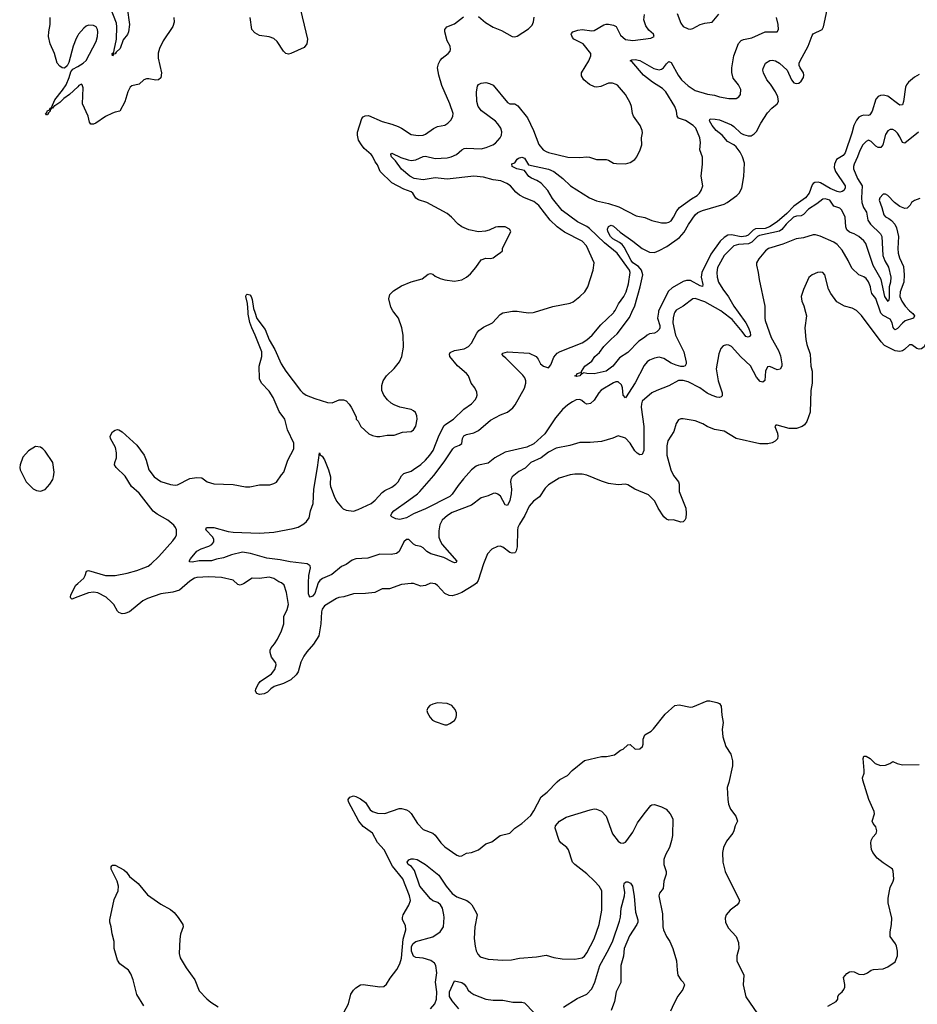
# Model space of a CAD drawing. Header units: inches. Extents: x 1473912 to 1647258, y 640388 to 773423.
# Tile 133 of 256: x 1529518 to 1536974, y 694247 to 702431. Entities that reach past the tile are written whole.
import ezdxf

# ---------------------------------------------------------------- set-up
doc = ezdxf.new("R2010")
doc.units = ezdxf.units.IN
doc.header["$MEASUREMENT"] = 0
for name, color, linetype in [('B5629', 7, 'Continuous'), ('B5639', 7, 'Continuous'), ('B5720', 7, 'Continuous'), ('B5730', 7, 'Continuous')]:
    doc.layers.add(name, color=color, linetype=linetype)

msp = doc.modelspace()

# ---------------------------------------------------------------- linework, layer by layer
at = {"layer": 'B5629', "color": 5, "elevation": 820}
msp.add_lwpolyline([(1529650, 698884), (1529590, 698848.7), (1529545.2, 698794.8), (1529521, 698730), (1529518, 698710), (1529521, 698690), (1529571.3, 698590), (1529630.7, 698530.7), (1529658, 698518), (1529690, 698510.8), (1529730, 698527.3), (1529769.3, 698570), (1529792.3, 698610), (1529798, 698630), (1529803.7, 698670), (1529792.7, 698750), (1529730, 698845.2), (1529710, 698865.2), (1529690, 698879)], close=True, dxfattribs=at)
at = {"layer": 'B5629', "color": 5, "elevation": 780}
msp.add_lwpolyline([(1530000, 697633.3), (1529950, 697615.1), (1529942.4, 697622.4), (1529939.1, 697630), (1529943.7, 697650), (1529985.1, 697730), (1530000, 697743.9)], dxfattribs=at)
at = {"layer": 'B5639', "color": 5}
for points, elevation in [([(1536045.8, 700000), (1536053.7, 699970), (1536039.5, 699870), (1536048.6, 699771.4), (1536057.4, 699730), (1536084.6, 699650), (1536090.4, 699550), (1536100.3, 699510), (1536102, 699410), (1536089.1, 699350), (1536083.1, 699170), (1536056.9, 699090), (1536036.5, 699063.5), (1536018, 699050), (1535970, 699032.2), (1535910, 699032.9), (1535810, 699060.9), (1535800.5, 699059.5), (1535791, 699050), (1535814.2, 698994.2), (1535816.4, 698970), (1535811.8, 698948.2), (1535793.3, 698926.7), (1535770, 698914.5), (1535733.8, 698906.2), (1535694.7, 698905.3), (1535666.3, 698906.3), (1535470.7, 698950.7), (1535370, 699009.6), (1535290, 699023.7), (1535230, 699049.5), (1535192.4, 699072.4), (1535130, 699097.7), (1535030, 699113.6), (1535010, 699114), (1534990, 699106), (1534970, 699075.3), (1534951.7, 699008.3), (1534903, 698930), (1534892.7, 698890), (1534893.3, 698826.7), (1534894.3, 698810), (1534927.1, 698690), (1534950, 698643.6), (1534991.4, 698590), (1534996.8, 698570), (1534996.8, 698510), (1535050.2, 698370), (1535055.6, 698330), (1535051.4, 698288.6), (1535043, 698270), (1535030, 698257), (1535010, 698255.1), (1534950, 698273.5), (1534910, 698272.4), (1534890, 698279.1), (1534870, 698298.3), (1534821.8, 698370), (1534793.5, 698430), (1534741, 698481), (1534628.2, 698528.2), (1534570, 698565.2), (1534549.2, 698569.2), (1534490, 698564.7), (1534410, 698575.8), (1534350, 698594.8), (1534230, 698643.9), (1534190, 698652.3), (1534130, 698654), (1534090, 698648.2), (1533998.9, 698621.1), (1533910, 698566), (1533883.4, 698536.6), (1533836.3, 698463.7), (1533785.5, 698430), (1533751.4, 698388.6), (1533714.6, 698310), (1533670, 698238.4), (1533657.3, 698210), (1533652.3, 698187.7), (1533651.1, 698048.9), (1533643.4, 698016.6), (1533635.4, 698004.6), (1533630, 697999.5), (1533610, 697997.4), (1533590, 698003.5), (1533530, 698046.9), (1533510, 698054), (1533487.6, 698052.4), (1533440.7, 698030), (1533403.8, 697990), (1533370, 697909.4), (1533325.2, 697770), (1533312, 697748), (1533290.1, 697729.9), (1533190, 697671.3), (1533150, 697653), (1533110, 697642.5), (1533085.3, 697645.3), (1533050, 697662.7), (1532990, 697727.3), (1532970, 697742), (1532930, 697746.6), (1532890, 697727.6), (1532850, 697723.6), (1532790, 697743.6), (1532770, 697745.6), (1532690, 697735.1), (1532590, 697699.7), (1532530, 697701.6), (1532468.8, 697671.2), (1532390, 697662), (1532290, 697659.7), (1532210, 697635.1), (1532170, 697629.5), (1532150, 697620.7), (1532050, 697558), (1532030, 697532), (1532024.7, 697510), (1532020.5, 697410), (1532002.7, 697310), (1531958.9, 697241.1), (1531902.6, 697177.4), (1531878.2, 697141.8), (1531854, 697090), (1531830.1, 697010), (1531814.6, 696985.4), (1531770, 696945.4), (1531710, 696914), (1531631.4, 696888.6), (1531604, 696870), (1531577.3, 696842.7), (1531550, 696826.6), (1531510, 696822.4), (1531489, 696830), (1531476, 696850), (1531479.3, 696870), (1531500.7, 696910), (1531516.9, 696930), (1531610, 696994.4), (1531638.4, 697030), (1531648.4, 697068.4), (1531646, 697086), (1531610, 697132.3), (1531598, 697170), (1531599.8, 697190), (1531606.6, 697210), (1531635.8, 697244.2), (1531659, 697281), (1531693.5, 697350), (1531710.8, 697410), (1531711.6, 697470), (1531739.8, 697530), (1531749.7, 697570), (1531733.3, 697670), (1531715.1, 697730), (1531694, 697750), (1531670, 697759.5), (1531630, 697785.6), (1531590, 697796.3), (1531510, 697787.6), (1531450.4, 697789.6), (1531377.7, 697742.3), (1531350, 697731.6), (1531330, 697737.6), (1531290, 697771.3), (1531194.1, 697794.1), (1531090, 697799.1), (1530990, 697795.6), (1530970, 697789.7), (1530930, 697764.8), (1530845.3, 697690), (1530790, 697672), (1530690, 697659.6), (1530578.8, 697621.2), (1530540.4, 697599.6), (1530430, 697509.7), (1530390, 697494.3), (1530370, 697493), (1530342.7, 697502.7), (1530330, 697515.1), (1530298.7, 697570), (1530281.6, 697590), (1530236.9, 697630), (1530167.8, 697667.8), (1530131.8, 697671.8), (1530090, 697666.1), (1530000, 697633.3)], 780), ([(1530000, 697743.9), (1530049.8, 697790), (1530062.3, 697810), (1530073.4, 697846.6), (1530090, 697851.5), (1530230, 697811.8), (1530310, 697811.8), (1530410, 697829.4), (1530490, 697851.8), (1530550, 697874.5), (1530586, 697890), (1530610, 697907.2), (1530674.8, 697970), (1530790, 698100.2), (1530812.7, 698130), (1530821.2, 698150), (1530821.1, 698190), (1530813, 698210), (1530798, 698230), (1530748.8, 698270), (1530661.1, 698321.1), (1530626.5, 698346.5), (1530510, 698495.5), (1530448, 698550), (1530395.4, 698635.4), (1530318, 698710), (1530306.2, 698730), (1530307.3, 698750), (1530322, 698790), (1530323.4, 698830), (1530313.9, 698873.9), (1530271.2, 698950), (1530269.7, 698970), (1530290, 699005.5), (1530310, 699020.4), (1530330, 699024.4), (1530341.7, 699021.7), (1530370, 699006), (1530490, 698894), (1530552.2, 698810), (1530568.6, 698768.6), (1530590.2, 698690.2), (1530634.3, 698630), (1530690, 698593.7), (1530770, 698567.3), (1530810, 698561.3), (1530830, 698564.6), (1530930, 698616.9), (1530990, 698626.5), (1531030, 698622.6), (1531074.8, 698590), (1531130, 698572.4), (1531290, 698568), (1531392.5, 698547.5), (1531430, 698547.3), (1531510, 698564), (1531595.5, 698564.5), (1531630, 698574.8), (1531650, 698586.8), (1531691.5, 698648.5), (1531711.1, 698668.9), (1531745.6, 698770), (1531795.2, 698864.8), (1531796.3, 698910), (1531742.5, 699022.5), (1531719.2, 699110), (1531673.8, 699173.8), (1531624, 699290), (1531590, 699342.9), (1531527.4, 699410), (1531510, 699447), (1531507.1, 699550), (1531528, 699630), (1531528.8, 699670), (1531475.2, 699810), (1531445.1, 699870), (1531430, 699913.3), (1531416.3, 699983.7), (1531415.3, 700000)], 780), ([(1535707.4, 700000), (1535707.4, 699950), (1535711.6, 699930), (1535759.3, 699790), (1535820.1, 699680.1), (1535837.6, 699637.6), (1535850.2, 699569.8), (1535848.3, 699550), (1535834.2, 699525.8), (1535810, 699519.4), (1535750, 699547.4), (1535730, 699545.1), (1535714.6, 699510), (1535709, 699431), (1535690, 699417.4), (1535670, 699424.8), (1535638.8, 699458.8), (1535590, 699552.7), (1535508.6, 699628.6), (1535430, 699714.5), (1535410, 699724.5), (1535390, 699727), (1535361.3, 699718.7), (1535342.8, 699697.2), (1535326.7, 699653.3), (1535304.4, 699530), (1535320.7, 699430), (1535354.7, 699330), (1535354.4, 699305.6), (1535345.1, 699294.9), (1535330.2, 699289.8), (1535310, 699292.7), (1535270, 699307.1), (1535230, 699326.8), (1535167.4, 699370), (1535070, 699421), (1535029.3, 699430.7), (1534990, 699432.9), (1534911.5, 699388.5), (1534810.2, 699349.8), (1534770.4, 699330), (1534690, 699259.3), (1534682.2, 699237.8), (1534681.2, 699210), (1534702.2, 699050), (1534702.4, 698877.6), (1534701.7, 698850), (1534690, 698817.2), (1534670, 698815.1), (1534646.7, 698826.7), (1534628.3, 698848.3), (1534590, 698912.3), (1534550, 698952.7), (1534490, 698973.2), (1534446.4, 698953.6), (1534350, 698923.9), (1534256.2, 698916.2), (1534170, 698916.9), (1534089.3, 698890.7), (1533973.4, 698870), (1533910, 698837.1), (1533850, 698787.9), (1533764.6, 698750), (1533717.5, 698702.5), (1533664.6, 698675.4), (1533608.6, 698631.4), (1533596.5, 698610), (1533594.2, 698590), (1533602, 698530), (1533601.9, 698490), (1533590, 698434.5), (1533570, 698392), (1533550, 698399.5), (1533510.9, 698470), (1533490, 698488.2), (1533470, 698495.1), (1533450, 698493.3), (1533410, 698473.6), (1533350, 698455.6), (1533270, 698396.3), (1533110, 698335.3), (1533070.4, 698310), (1533028.4, 698270), (1533006.8, 698233.2), (1532998.5, 698181.5), (1533000.7, 698130), (1533010, 698099.3), (1533026.4, 698070), (1533150.6, 697930), (1533139.9, 697920.1), (1533130, 697917), (1533110, 697923.5), (1533041.3, 697961.3), (1532932.2, 697992.2), (1532900.3, 698010), (1532870, 698039.8), (1532850, 698052.3), (1532810, 698059.7), (1532790, 698071.6), (1532750, 698109.6), (1532730, 698111.2), (1532710, 698092), (1532669.3, 698010.7), (1532646.8, 697993.2), (1532604.8, 697984.8), (1532510, 697987.9), (1532410, 697955.3), (1532308.9, 697951.1), (1532280.5, 697939.5), (1532230, 697901.4), (1532190, 697885.8), (1532110, 697819.6), (1532034.5, 697785.5), (1532011.3, 697770), (1531997.7, 697750), (1531970, 697662), (1531950, 697639.8), (1531930, 697631.6), (1531921.4, 697641.4), (1531917.6, 697657.6), (1531916.5, 697750), (1531921, 697810), (1531934.3, 697874.3), (1531931.1, 697891.1), (1531906.8, 697906.8), (1531765, 697925), (1531682.7, 697942.7), (1531570, 697954.1), (1531434.2, 697994.2), (1531370, 698005), (1531276.9, 697983.1), (1531210, 697957.5), (1531152.5, 697947.5), (1531110, 697933.6), (1531010, 697932), (1530950, 697921.7), (1530930, 697926), (1530927, 697930), (1530935.6, 697950), (1530990, 698014), (1531025.8, 698034.2), (1531090, 698054.9), (1531114.5, 698070), (1531129.6, 698090), (1531131.8, 698110), (1531122, 698130), (1531065.2, 698190), (1531069.3, 698210.7), (1531130, 698210.4), (1531250, 698176.9), (1531290, 698171.3), (1531510, 698164), (1531630, 698170.8), (1531790, 698200.5), (1531830, 698213.2), (1531878.1, 698241.9), (1531899.3, 698260.7), (1531921.4, 698290), (1531935, 698350), (1531955.4, 698410), (1531960.2, 698530), (1531992.9, 698710), (1532008.9, 698831.1), (1532014, 698814), (1532030, 698804), (1532050, 698773.4), (1532083.6, 698690), (1532100.2, 698630), (1532097.6, 698570), (1532100.7, 698550), (1532131.1, 698470), (1532150, 698430.3), (1532190, 698380.2), (1532206.2, 698366.2), (1532230, 698354.5), (1532290, 698347.2), (1532330, 698359.7), (1532438.3, 698410), (1532470, 698436.1), (1532530, 698502), (1532550, 698516.5), (1532610, 698544.2), (1532642.3, 698570), (1532662.3, 698590), (1532690, 698638.4), (1532710, 698658.9), (1532770, 698679.6), (1532790, 698691.3), (1532850, 698733), (1532890, 698770.2), (1532925.5, 698810), (1532953.2, 698850), (1533003.1, 698976.9), (1533043.3, 699056.7), (1533057.6, 699070), (1533122, 699110), (1533206.7, 699193.3), (1533270, 699237.6), (1533300.5, 699270), (1533312.8, 699290), (1533318, 699310), (1533315.2, 699335.2), (1533298.4, 699370), (1533269.4, 699410), (1533246, 699470), (1533229.6, 699490), (1533154.2, 699554.2), (1533091.8, 699630), (1533087.3, 699650), (1533094.2, 699665.8), (1533130, 699682.4), (1533210, 699694.9), (1533245.6, 699714.4), (1533270, 699743), (1533314.9, 699825.1), (1533332.7, 699847.3), (1533370, 699875.2), (1533446, 699910), (1533510, 699979.3), (1533530, 699993.7), (1533564.2, 700000)], 760), ([(1531471.1, 700000), (1531488.5, 699948.5), (1531556, 699856), (1531589, 699770), (1531636.3, 699690), (1531690.2, 699570), (1531730, 699508.7), (1531850, 699348.4), (1531870, 699328.5), (1531898.8, 699310), (1531970, 699282.4), (1532074, 699250), (1532113.2, 699246.8), (1532171.6, 699271.6), (1532208.4, 699271.6), (1532230, 699262), (1532255.3, 699235.3), (1532270.9, 699210.9), (1532312, 699130), (1532314, 699110), (1532330, 699094), (1532352, 699050), (1532418, 698990), (1532450, 698974.8), (1532486, 698966), (1532510, 698965.5), (1532570, 698978), (1532630, 698977), (1532698.6, 699001.4), (1532770, 699007.4), (1532790, 699023), (1532807.3, 699052.7), (1532819.7, 699110), (1532817.1, 699137.1), (1532805.1, 699165.1), (1532790, 699179.5), (1532770, 699189.6), (1532675.3, 699210), (1532628.3, 699228.3), (1532603.3, 699243.3), (1532572.3, 699270), (1532542.7, 699310), (1532526, 699350), (1532525.2, 699390), (1532536, 699430), (1532566, 699470), (1532627.7, 699532.3), (1532672.9, 699587.1), (1532692, 699630), (1532707.3, 699710), (1532703.5, 699810), (1532692.8, 699870), (1532663.5, 699950), (1532624.6, 700000)], 780), ([(1534960.2, 700000), (1534954, 699990), (1534946.1, 699953.9), (1534944.8, 699910), (1534965.2, 699810), (1535034.4, 699670), (1535054.4, 699585.6), (1535055.5, 699570), (1535044.9, 699555.1), (1535030.9, 699549.1), (1535010.9, 699549.1), (1534970, 699558.7), (1534930, 699575.4), (1534870, 699614.8), (1534830, 699626.8), (1534790, 699618.8), (1534750, 699600.3), (1534730, 699586.2), (1534704.2, 699555.8), (1534630, 699412.8), (1534550, 699287.6), (1534531.1, 699311.1), (1534525.2, 699370), (1534515.9, 699395.9), (1534490, 699420.3), (1534470, 699420.2), (1534450, 699412.5), (1534349.3, 699350.7), (1534330.1, 699329.9), (1534290, 699267.1), (1534258.4, 699241.6), (1534230, 699235.8), (1534210, 699245.1), (1534187, 699267), (1534170, 699274.1), (1534140.4, 699270), (1534110, 699255.8), (1534070, 699228.8), (1534028.3, 699190), (1533970, 699121.5), (1533880.7, 698990), (1533790, 698906.1), (1533730, 698877.9), (1533550, 698835.5), (1533464.4, 698790), (1533410, 698744), (1533330, 698727.1), (1533310, 698718.8), (1533271.2, 698688.8), (1533205, 698615), (1533160.1, 698559.9), (1533110, 698487.3), (1533090, 698467.8), (1532890, 698364), (1532790, 698324.5), (1532731, 698290), (1532675.3, 698275.3), (1532643.1, 698283.1), (1532610, 698298), (1532598, 698310), (1532604.7, 698315.3), (1532609.2, 698330), (1532626.6, 698350), (1532750, 698436), (1532822.4, 698490), (1532842.4, 698510), (1532957.5, 698642.5), (1533043.1, 698756.9), (1533115.8, 698864.2), (1533130, 698878.5), (1533170, 698893.1), (1533190, 698908), (1533196.8, 698950), (1533208.5, 698971.5), (1533230, 698982), (1533290, 698997.8), (1533330, 699016.9), (1533430, 699102.7), (1533512.9, 699147.1), (1533571, 699169), (1533614.5, 699205.5), (1533633.5, 699230), (1533711.1, 699368.9), (1533722.5, 699410), (1533722.2, 699430), (1533714.1, 699454.1), (1533697.5, 699477.5), (1533557.3, 699617.3), (1533539.3, 699630), (1533524, 699650), (1533530, 699658), (1533570, 699670.3), (1533750, 699659.5), (1533807.7, 699630), (1533823.8, 699610), (1533844.4, 699570), (1533868.2, 699550), (1533910, 699538.4), (1533930, 699562.8), (1533953.8, 699626.2), (1533981.7, 699658.3), (1534007.4, 699672.6), (1534190, 699744.6), (1534229.7, 699770), (1534274.5, 699810), (1534345.2, 699894.8), (1534450, 699993.4), (1534454.8, 700000)], 740), ([(1533703.7, 700000), (1533747, 699993), (1533783.3, 699996.7), (1533794, 700000)], 760), ([(1534823.6, 700000), (1534815.5, 699950), (1534836.9, 699890), (1534835.5, 699870), (1534830, 699857), (1534810, 699836.2), (1534790, 699825.1), (1534750, 699819.3), (1534730, 699809.6), (1534708.2, 699790), (1534660, 699760), (1534570, 699664.7), (1534499.5, 699620.5), (1534445.5, 699550), (1534390.7, 699510), (1534290, 699487), (1534229, 699489), (1534204.7, 699495.3), (1534179.6, 699480.4), (1534170.7, 699469.3), (1534144.7, 699464.7), (1534129.2, 699470), (1534144, 699476), (1534150, 699490.6), (1534178, 699498), (1534186, 699494), (1534186, 699506), (1534212.3, 699550), (1534270, 699593.4), (1534294.7, 699630), (1534334.3, 699665.7), (1534370, 699714), (1534430, 699775.2), (1534481.1, 699818.9), (1534584, 699956), (1534603.6, 700000)], 720), ([(1535486.1, 700000), (1535550.8, 699910), (1535572.4, 699870), (1535586.7, 699830), (1535588.5, 699810), (1535581.7, 699798.3), (1535570, 699791.5), (1535550, 699796.4), (1535519.6, 699839.6), (1535437.7, 699937.7), (1535355.8, 700000)], 740), ([(1537099.7, 700000), (1537105.2, 699970), (1537107.5, 699930), (1537075.5, 699804.5), (1537030, 699711.3), (1537010, 699695.4), (1536990, 699692.4), (1536970, 699697.4), (1536930, 699729.5), (1536910, 699729.5), (1536868.4, 699690), (1536850, 699678.5), (1536830, 699672.9), (1536790, 699677.4), (1536701.8, 699721.8), (1536672.9, 699752.9), (1536510, 699971.6), (1536482.6, 700000)], 780), ([(1536922.7, 700000), (1536936.4, 699990), (1536950.1, 699970), (1536941.7, 699950), (1536873.6, 699926.4), (1536850, 699908.8), (1536810, 699865), (1536790, 699854.1), (1536781.5, 699861.5), (1536773.5, 699873.5), (1536764.5, 699910), (1536750, 699942.6), (1536690.8, 699970.8), (1536672.1, 699992.1), (1536669.3, 700000)], 760), ([(1532194.3, 694150), (1532248.6, 694251.4), (1532270, 694330.5), (1532290, 694364.4), (1532310, 694383.7), (1532350, 694408.8), (1532370, 694411.5), (1532510, 694393.4), (1532543.9, 694396.1), (1532566.3, 694413.7), (1532595.6, 694464.4), (1532650, 694537.3), (1532675.3, 694584.7), (1532690.4, 694629.6), (1532704.3, 694790), (1532725.1, 694865.1), (1532721.8, 694901.8), (1532698.4, 694950), (1532697.6, 694970), (1532704.2, 694990), (1532751.6, 695070), (1532763, 695110), (1532755.5, 695150), (1532700.6, 695290), (1532614.1, 695394.1), (1532544.9, 695530), (1532490, 695590.8), (1532449.2, 695670), (1532370, 695726.5), (1532334.3, 695770), (1532249.1, 695930), (1532247.2, 695950), (1532261.3, 695970), (1532290, 695979.6), (1532310, 695975.2), (1532350, 695954.4), (1532390, 695923.6), (1532430, 695864.9), (1532450, 695849.2), (1532490, 695836.5), (1532550, 695833.2), (1532670, 695874.4), (1532690, 695875.5), (1532730, 695864), (1532751.6, 695851.6), (1532770, 695833.7), (1532822.4, 695750), (1532870, 695700.5), (1532950, 695670.6), (1532970, 695654), (1533015.5, 695590), (1533050, 695556.3), (1533150, 695487.7), (1533170, 695479.1), (1533190, 695480.7), (1533230, 695504), (1533271.9, 695508.1), (1533330, 695530.6), (1533390, 695582), (1533441, 695599), (1533510, 695650.6), (1533590, 695670.8), (1533630, 695710.8), (1533690, 695751), (1533764.6, 695815.4), (1533790, 695855.5), (1533849, 695971), (1533900.5, 696010), (1533982.9, 696097.1), (1534005.3, 696114.7), (1534069.4, 696150), (1534107, 696190), (1534210, 696274.8), (1534350, 696306.8), (1534392.7, 696307.3), (1534458.6, 696321.4), (1534510, 696358.8), (1534530, 696367.3), (1534570, 696404), (1534590, 696406.8), (1534630, 696367.3), (1534670, 696370.7), (1534691.8, 696390), (1534697.6, 696410), (1534696.4, 696450), (1534711.7, 696488.3), (1534762.2, 696517.8), (1534784, 696536), (1534880.7, 696659.3), (1534959.6, 696730), (1534995.4, 696735.4), (1535090, 696718), (1535110, 696720.2), (1535230, 696769.2), (1535250, 696769.1), (1535310, 696756.5), (1535330, 696747), (1535346, 696726), (1535350.2, 696650.2), (1535362.7, 696590), (1535354.3, 696530), (1535359.3, 696470), (1535384.9, 696390), (1535426.6, 696326.6), (1535440.5, 696270), (1535438, 696230), (1535408.5, 696091.5), (1535395.5, 696050), (1535400.7, 695950), (1535407.3, 695910), (1535421.6, 695870), (1535465.5, 695810), (1535482, 695770), (1535461, 695730), (1535450.8, 695690), (1535440.7, 695670), (1535390, 695604), (1535364.9, 695550), (1535357.1, 695510), (1535358, 695430), (1535378.8, 695350), (1535497.3, 695110), (1535490.5, 695089.5), (1535476, 695070), (1535421, 695030), (1535386, 694990), (1535378, 694962), (1535380.7, 694930), (1535403.4, 694883.4), (1535470, 694811.3), (1535490, 694762), (1535492.7, 694710), (1535476.3, 694650), (1535474, 694610), (1535534, 694490), (1535527.3, 694410), (1535551, 694310), (1535646.9, 694166.9)], 780), ([(1536230, 694230.6), (1536299, 694270), (1536314, 694290), (1536314, 694310), (1536322, 694330), (1536350, 694351), (1536362.7, 694370), (1536372, 694390), (1536372.5, 694412.5), (1536362, 694470), (1536390, 694504.7), (1536410, 694518), (1536430, 694521), (1536450, 694518), (1536490, 694497.3), (1536530, 694494), (1536562, 694510), (1536590, 694531.3), (1536610, 694538), (1536690, 694542), (1536730, 694558), (1536790, 694601), (1536809.4, 694650), (1536809.4, 694690), (1536800.9, 694730), (1536792, 694750), (1536749.6, 694810), (1536747.6, 694850), (1536759.5, 694910), (1536763.2, 694963.2), (1536731.5, 695090), (1536731.6, 695130), (1536742, 695190), (1536750, 695218), (1536774.5, 695270), (1536778, 695290), (1536772.9, 695352.9), (1536769.2, 695369.2), (1536758.6, 695378.6), (1536690, 695422.4), (1536641.4, 695461.4), (1536604.2, 695510), (1536593.4, 695533.4), (1536587.8, 695587.8), (1536591, 695610), (1536603.8, 695636.2), (1536632.9, 695667.1), (1536639.3, 695690), (1536630, 695722.9), (1536606.6, 695750), (1536599.3, 695770), (1536617.8, 695830), (1536616.8, 695850), (1536571.7, 695950), (1536522, 696110), (1536519, 696130), (1536531.8, 696168.2), (1536534, 696190), (1536523.7, 696290), (1536530, 696310.8), (1536550, 696310.7), (1536582.8, 696290), (1536624.7, 696250), (1536670, 696230.8), (1536710, 696236), (1536746, 696250), (1536770, 696266), (1536806, 696250), (1536850, 696237.7), (1536990, 696240.5)], 780), ([(1532931.1, 694210), (1532967.3, 694250), (1532980.3, 694290), (1532981.8, 694350), (1532972.8, 694430), (1532983.1, 694510), (1532975.1, 694570), (1532963.5, 694590), (1532932.1, 694612.1), (1532870, 694629.9), (1532810, 694635.2), (1532790, 694646.1), (1532773.6, 694690), (1532773.5, 694726.5), (1532786, 694754), (1532809.7, 694770), (1532950, 694808.8), (1533010, 694850.3), (1533037.4, 694890), (1533044.8, 694970), (1533042.4, 694990), (1533030, 695045.6), (1533014, 695074), (1532992.1, 695092.1), (1532950, 695108.6), (1532930, 695122.9), (1532842.4, 695230), (1532798.7, 695358.7), (1532773.9, 695393.9), (1532745.1, 695410), (1532736, 695430), (1532750, 695446.8), (1532770, 695455.5), (1532790, 695456.4), (1532818.8, 695450), (1532890, 695408.8), (1533000.8, 695320.8), (1533059.3, 695230), (1533110, 695168.2), (1533150, 695141.5), (1533232.2, 695110), (1533254.6, 695094.6), (1533272.8, 695072.8), (1533310.3, 695010), (1533317.4, 694990), (1533298.6, 694890), (1533294.5, 694794.5), (1533300.9, 694730), (1533310, 694691), (1533323.4, 694663.4), (1533343.1, 694643.1), (1533410, 694623.8), (1533530, 694613), (1533603.9, 694616.1), (1533670, 694630.4), (1533810, 694641.6), (1533890, 694657.1), (1533955.6, 694635.6), (1534024.7, 694624.7), (1534130, 694623.1), (1534190, 694634.4), (1534210, 694648.2), (1534230, 694676.4), (1534290, 694790.3), (1534332.9, 694910), (1534354.2, 695030), (1534352.8, 695190), (1534331.1, 695230), (1534293.3, 695270), (1534230, 695331.7), (1534128.3, 695408.3), (1534110.7, 695430), (1534077, 695530), (1534062.2, 695550), (1534011.8, 695590), (1533999.1, 695610), (1533967.1, 695710), (1533970, 695730.6), (1534002, 695770), (1534058, 695802), (1534255.8, 695864.2), (1534288.9, 695871.1), (1534310.2, 695870.2), (1534350, 695851.6), (1534388.8, 695810), (1534443.2, 695663.2), (1534490, 695603.8), (1534510, 695588.5), (1534530, 695585.7), (1534550, 695594.4), (1534562, 695610), (1534610, 695678.7), (1534650, 695754.9), (1534704.8, 695830), (1534761.5, 695898.5), (1534770, 695905.8), (1534790, 695908.4), (1534850, 695887.8), (1534888.3, 695868.3), (1534922.3, 695830), (1534943.6, 695790), (1534940.2, 695650), (1534933, 695610), (1534915.5, 695550), (1534882.4, 695490), (1534869.2, 695450), (1534868.1, 695410), (1534888.8, 695350), (1534888.7, 695330), (1534868.5, 695270), (1534864, 695210), (1534834, 695170), (1534828.2, 695150), (1534858, 694998), (1534860.4, 694890), (1534865.5, 694865.5), (1534890, 694811), (1534918, 694770), (1534943, 694710), (1534973.7, 694610), (1534978.4, 694530), (1534986, 694490), (1535010, 694450.8), (1535030.6, 694430), (1535039.1, 694410), (1535027.7, 694370), (1534985.5, 694314.5), (1534950.6, 694250), (1534925.5, 694190)], 760), ([(1530550, 694235.1), (1530490.7, 694330), (1530460.9, 694450), (1530441, 694501), (1530422.4, 694530), (1530350, 694585.1), (1530330, 694614), (1530302.5, 694710), (1530302.6, 694770), (1530285.6, 694834.4), (1530278, 694890), (1530267, 694930), (1530267, 694950), (1530301.5, 695118.5), (1530335.1, 695190), (1530338.4, 695230), (1530327.6, 695270), (1530278.4, 695370), (1530277.2, 695390), (1530282, 695398), (1530290, 695402.8), (1530310, 695403), (1530383.9, 695363.9), (1530404.6, 695344.6), (1530430.4, 695310), (1530503.1, 695250), (1530578.4, 695158.4), (1530690, 695080.5), (1530770, 695035.3), (1530800.4, 695010), (1530834.9, 694970), (1530872, 694912), (1530875.8, 694890), (1530854.6, 694830), (1530847.7, 694790), (1530843.1, 694670), (1530850, 694634.8), (1530901.1, 694550), (1530973.4, 694450), (1531010, 694358.7), (1531072.6, 694292.6), (1531105.2, 694265.2), (1531167.3, 694227.3)], 780), ([(1534035.1, 694224.9), (1534150, 694296.5), (1534230, 694332.6), (1534270, 694376), (1534295.8, 694430), (1534336.2, 694570), (1534413.1, 694706.9), (1534445.7, 694774.3), (1534500.7, 694939.3), (1534508.2, 694971.8), (1534514.7, 695045.3), (1534541.7, 695150), (1534543.8, 695176.2), (1534536.3, 695230), (1534538, 695250), (1534542, 695258), (1534555.1, 695264.9), (1534570, 695265.5), (1534593.1, 695253.1), (1534608.2, 695230), (1534623.6, 695143.6), (1534634.5, 695014.5), (1534652.1, 694950), (1534653, 694930), (1534645.5, 694910), (1534582.5, 694817.5), (1534539.8, 694710), (1534532.9, 694647.1), (1534510.2, 694570), (1534510.3, 694429.7), (1534473.6, 694350), (1534460.2, 694270), (1534430, 694196)], 740), ([(1533167, 694210), (1533110, 694275.1), (1533088.2, 694311.8), (1533088.3, 694350), (1533130, 694442.8), (1533190, 694427.3), (1533210, 694413.4), (1533230, 694390.6), (1533244.7, 694364.7), (1533265.1, 694345.1), (1533290.2, 694330.2), (1533390, 694290.2), (1533450, 694281.6), (1533530, 694281.6), (1533614.8, 694265.2), (1533690, 694264.2), (1533710, 694258.4), (1533790, 694180.4)], 740)]:
    msp.add_lwpolyline(points, dxfattribs=dict(at, elevation=elevation))
at = {"layer": 'B5639', "color": 5, "elevation": 820}
msp.add_lwpolyline([(1532990, 696752.7), (1532950, 696742.7), (1532926, 696730), (1532908.1, 696711.9), (1532901, 696690), (1532906, 696670), (1532926.8, 696630), (1532946, 696610), (1532970, 696597.3), (1533050, 696570.7), (1533070, 696570.8), (1533090, 696580.7), (1533130, 696606.8), (1533143.7, 696630), (1533147, 696650), (1533146.6, 696670), (1533136.6, 696696.6), (1533109, 696730), (1533070, 696746.6)], close=True, dxfattribs=at)
at = {"layer": 'B5720', "color": 5, "elevation": 780}
for points in [[(1530000, 702298.4), (1529986.4, 702273.6), (1529962.4, 702210), (1529926, 702074), (1529913.2, 702046.8), (1529890, 702029), (1529870, 702029.2), (1529850, 702044), (1529829.7, 702069.7), (1529807.1, 702150), (1529772.3, 702230), (1529758.5, 702290), (1529759.8, 702330), (1529769.8, 702390), (1529771, 702449)], [(1530000, 701873.9), (1529931.7, 701808.3), (1529883.7, 701776.3), (1529850, 701743.2), (1529810, 701714.7), (1529804.7, 701715.3), (1529790, 701696), (1529781.2, 701701.2), (1529810, 701764.2), (1529874.6, 701845.4), (1529903.4, 701890), (1529928.9, 701950), (1529942.5, 701997.5), (1529960.7, 702019.3), (1530000, 702042.6)]]:
    msp.add_lwpolyline(points, dxfattribs=at)
msp.add_lwpolyline([(1529740.5, 701640.5), (1529732.7, 701650), (1529742, 701658), (1529750, 701674.6), (1529762.7, 701677.3), (1529770, 701694.9), (1529778, 701698), (1529781, 701690), (1529773.8, 701686.2), (1529772.3, 701670), (1529759.8, 701660.2), (1529750, 701640.5)], close=True, dxfattribs=at)
at = {"layer": 'B5730', "color": 5}
for points, elevation in [([(1531835.6, 702570), (1531908.6, 702270), (1531904.5, 702230), (1531879.8, 702200.2), (1531771.6, 702148.4), (1531750, 702145), (1531730, 702149.8), (1531708.8, 702168.8), (1531657.6, 702250), (1531630, 702272.9), (1531590, 702288.8), (1531510, 702299.8), (1531470, 702321.5), (1531447, 702350), (1531432.9, 702450)], 780), ([(1534603.6, 700000), (1534627.1, 700052.9), (1534673.3, 700210), (1534693.6, 700310), (1534682.2, 700350), (1534658.9, 700378.9), (1534612.4, 700410), (1534596.4, 700430), (1534539.5, 700539.5), (1534522.4, 700562.4), (1534499.9, 700579.9), (1534445.6, 700610), (1534426.8, 700630), (1534402.6, 700670), (1534399.5, 700690), (1534409.4, 700710.6), (1534430, 700724), (1534450, 700714.4), (1534504.7, 700664.7), (1534610.2, 700590), (1534688, 700528), (1534750, 700499.3), (1534790, 700496.2), (1534830, 700512.3), (1534893.4, 700546.6), (1534999.6, 700620.4), (1535036.5, 700663.5), (1535072.9, 700727.1), (1535129.8, 700810), (1535150, 700828.4), (1535190, 700845.7), (1535370, 700896.9), (1535395.4, 700910), (1535475.1, 700970), (1535494, 700990), (1535518, 701030), (1535532.6, 701127.4), (1535538.7, 701238.7), (1535522.5, 701290), (1535502.9, 701330), (1535470, 701373.3), (1535450, 701390.6), (1535398, 701418), (1535352.1, 701472.1), (1535304.5, 701510), (1535270, 701552.3), (1535248.3, 701590), (1535250, 701602), (1535254.6, 701605.4), (1535295.9, 701604.1), (1535330, 701597), (1535430, 701555.6), (1535450, 701543.1), (1535508.7, 701488.7), (1535530, 701477.3), (1535570, 701464), (1535593.9, 701466.1), (1535618.9, 701481.1), (1535637.8, 701502.2), (1535673.7, 701570), (1535730, 701655.6), (1535765.4, 701694.6), (1535809.5, 701730), (1535821.6, 701750), (1535816, 701790), (1535797.2, 701830), (1535755.7, 701895.7), (1535723.6, 701930), (1535697, 701990), (1535692.3, 702010), (1535694.8, 702025.2), (1535712, 702068), (1535750, 702090.6), (1535770, 702093.4), (1535796, 702090), (1535830, 702068.2), (1535893, 702010), (1535928.4, 701930), (1535950, 701904.9), (1535970, 701899.1), (1535990, 701903), (1536010, 701920.5), (1536027.8, 701950), (1536032.4, 701970), (1536027.6, 701990), (1536000.7, 702030), (1535994, 702050), (1535994, 702070), (1536001.6, 702090), (1536068.2, 702210), (1536099.8, 702300.2), (1536110, 702312.4), (1536182.7, 702350), (1536196.2, 702370), (1536242.4, 702590)], 720), ([(1530410.3, 702530), (1530430.2, 702390), (1530420.9, 702330), (1530412.7, 702307.3), (1530377.6, 702262.4), (1530353.6, 702190), (1530318, 702162), (1530310, 702147.3), (1530296.8, 702143.2), (1530288.7, 702130), (1530286, 702150), (1530298.9, 702161.1), (1530303.9, 702176.1), (1530321.5, 702270), (1530325, 702370), (1530320.9, 702400.9), (1530273.6, 702530)], 760), ([(1532624.6, 700000), (1532616.8, 700010), (1532601.1, 700041.1), (1532584.5, 700110), (1532592.7, 700147.3), (1532623.4, 700176.6), (1532690, 700218), (1532770, 700251.5), (1532862.4, 700277.6), (1532910, 700314.8), (1532930, 700321), (1532950, 700314.8), (1532970, 700298.8), (1533010, 700278.8), (1533050, 700267.3), (1533130, 700257.3), (1533191.4, 700268.6), (1533230, 700290.7), (1533262, 700318), (1533306.6, 700370), (1533350, 700434.8), (1533390, 700447.7), (1533430, 700446.8), (1533450, 700451.3), (1533494.6, 700485.4), (1533510, 700492), (1533528, 700510), (1533528, 700530), (1533598, 700670), (1533588, 700690), (1533550, 700709), (1533490, 700709.2), (1533470, 700705.2), (1533418, 700682), (1533386.4, 700673.6), (1533330, 700668.7), (1533250, 700682.7), (1533190, 700709.5), (1533159.3, 700730), (1533103.7, 700790), (1533070, 700819.5), (1532899, 700910), (1532830, 700933.6), (1532808.4, 700948.4), (1532783.6, 700990), (1532770, 701000.5), (1532710, 701022.7), (1532610, 701074.8), (1532513.1, 701170), (1532490, 701225.1), (1532470.6, 701250.6), (1532450, 701295.1), (1532438.8, 701310), (1532380.4, 701360.4), (1532356.2, 701390), (1532333.5, 701430), (1532323.5, 701470), (1532324.8, 701495.2), (1532359.6, 701610), (1532370, 701623), (1532387.1, 701632.9), (1532415.4, 701635.4), (1532530, 701584.2), (1532610, 701562.4), (1532662.8, 701542.8), (1532690.4, 701530.4), (1532770, 701477.3), (1532828.3, 701468.3), (1532870, 701470.6), (1532890, 701478), (1532954.5, 701525.5), (1532990, 701541.6), (1533050, 701554), (1533074, 701570), (1533101.5, 701598.5), (1533117.2, 701630), (1533119.3, 701650), (1533091.5, 701730), (1533024.6, 701884.6), (1532998.7, 701970), (1532989.7, 702030), (1532995.8, 702064.2), (1533009.7, 702090.3), (1533028.3, 702111.7), (1533078, 702150), (1533092.7, 702170), (1533096.6, 702183.4), (1533092.7, 702210), (1533070, 702255.3), (1533049.6, 702330), (1533049.7, 702350.3), (1533065.2, 702370), (1533130, 702396.4), (1533205.7, 702454.3)], 780), ([(1533794, 700000), (1533946.4, 700046.4), (1534090, 700074.4), (1534115.4, 700084.6), (1534171.1, 700128.9), (1534211.8, 700170), (1534236.9, 700210), (1534282.9, 700350), (1534289.6, 700410), (1534227, 700550), (1534190, 700591.1), (1534044, 700664), (1533982, 700710), (1533924.4, 700764.4), (1533830, 700887.6), (1533790, 700919.6), (1533710, 700949.6), (1533670, 700971.8), (1533638.2, 700998.2), (1533595.6, 701050), (1533564.5, 701070), (1533516, 701090), (1533450, 701100.2), (1533370, 701121.4), (1533290, 701130.4), (1533070, 701105.5), (1532970, 701115.9), (1532870, 701099), (1532796, 701110), (1532757.7, 701130), (1532690, 701188.4), (1532638.5, 701258.5), (1532606.8, 701290), (1532599.7, 701310), (1532602.7, 701317.3), (1532610, 701321.3), (1532684.5, 701284.5), (1532745, 701265), (1532770, 701261.7), (1532810, 701266.4), (1532870, 701294.3), (1532890, 701295.2), (1532970, 701275.9), (1533070, 701281.5), (1533102.9, 701290), (1533145.1, 701310), (1533190.5, 701349.5), (1533210, 701360.2), (1533230, 701363), (1533350, 701357.2), (1533391.8, 701368.2), (1533449.4, 701390.6), (1533470, 701403.8), (1533510, 701449.2), (1533519, 701470), (1533522.1, 701497.9), (1533513.9, 701530), (1533490, 701565.9), (1533470, 701586.6), (1533352.9, 701672.9), (1533327.3, 701710), (1533316.2, 701750), (1533313.3, 701830), (1533320.9, 701879.1), (1533330, 701890.8), (1533350, 701903), (1533390, 701908), (1533421.1, 701901.1), (1533450, 701885.5), (1533570, 701742.3), (1533590, 701730.2), (1533630, 701730.3), (1533654.8, 701714.8), (1533735.2, 701615.2), (1533787.2, 701510), (1533830, 701392.4), (1533865.7, 701350), (1533890, 701334), (1533910, 701325.6), (1534070, 701288.5), (1534170, 701284.9), (1534230, 701290.4), (1534250, 701288.2), (1534310, 701268.8), (1534390, 701267.7), (1534410, 701262.8), (1534450, 701239.1), (1534474.6, 701234.6), (1534550, 701233.4), (1534590, 701244), (1534629, 701270), (1534645.2, 701290), (1534672.7, 701350), (1534685.2, 701390), (1534684.5, 701450), (1534691.8, 701490), (1534689.6, 701510), (1534671.5, 701550), (1534616.2, 701630), (1534607.3, 701650), (1534599.6, 701710), (1534590, 701739), (1534549.7, 701809.7), (1534485.1, 701885.1), (1534473.1, 701893.1), (1534442.4, 701902.4), (1534410, 701903), (1534344.6, 701875.4), (1534310, 701869.7), (1534291.8, 701871.8), (1534250, 701890.8), (1534205, 701930), (1534184.2, 701964.2), (1534184, 701990), (1534245.6, 702090), (1534262.4, 702130), (1534261.6, 702150), (1534198.8, 702230), (1534122.4, 702270), (1534110, 702282.4), (1534099.7, 702310), (1534102.9, 702317.1), (1534113.2, 702330), (1534155.2, 702344.8), (1534190, 702347.9), (1534270, 702338.3), (1534290, 702341.3), (1534370, 702386.7), (1534390, 702393.4), (1534410, 702393.4), (1534450, 702385.2), (1534472.7, 702372.7), (1534510, 702302), (1534550, 702265.7), (1534610, 702258), (1534762, 702278), (1534788.4, 702291.6), (1534782.7, 702310), (1534743, 702343), (1534719.4, 702379.4), (1534703.5, 702430), (1534707.6, 702472.4)], 760), ([(1533330, 702456.3), (1533388.6, 702408.6), (1533450, 702367.3), (1533519.9, 702339.9), (1533610, 702291), (1533630, 702286.8), (1533650, 702294.8), (1533744.1, 702355.9), (1533773.8, 702386.2), (1533786.8, 702413.2), (1533792.1, 702452.1)], 780), ([(1534980.9, 702480.9), (1535010, 702400.5), (1535030, 702374.9), (1535070, 702355.8), (1535090, 702353), (1535110, 702356.3), (1535170, 702390.7), (1535210, 702402), (1535270, 702410.8), (1535324.7, 702475.3)], 760), ([(1530797.3, 702450), (1530802, 702410), (1530790, 702375.3), (1530710, 702254), (1530680.5, 702190), (1530668.8, 702151.2), (1530668.9, 702110), (1530694.9, 701990), (1530691.4, 701948.6), (1530670.7, 701930), (1530650, 701926.6), (1530590, 701939.8), (1530570, 701939.2), (1530550, 701929.7), (1530510, 701895.6), (1530450, 701881.2), (1530436, 701870), (1530414.9, 701830), (1530390, 701749), (1530350, 701669), (1530310, 701662), (1530290, 701653.2), (1530230, 701625.4), (1530150, 701571.2), (1530130, 701562.4), (1530110, 701562), (1530098, 701578), (1530086.6, 701630), (1530039.8, 701730), (1530043.9, 701863.9), (1530038, 701890), (1530030, 701894.3), (1530010, 701883.5), (1530000, 701873.9)], 780), ([(1530000, 702042.6), (1530046, 702070), (1530070, 702090.4), (1530154.2, 702250), (1530164, 702290), (1530167.6, 702330), (1530164.5, 702350), (1530152.3, 702370), (1530130, 702382.9), (1530090, 702384.2), (1530070, 702376.2), (1530050, 702359.5), (1530006.4, 702310), (1530000, 702298.4)], 780), ([(1534454.8, 700000), (1534465.3, 700014.7), (1534492.7, 700070), (1534537.5, 700130), (1534556.5, 700170), (1534574.9, 700234.9), (1534588.4, 700330), (1534582.5, 700350), (1534479.9, 700490), (1534376.7, 700576.7), (1534250, 700696.4), (1534230, 700711.2), (1534151.2, 700751.2), (1534023.9, 700843.9), (1533945, 700945), (1533905.6, 701010), (1533850.8, 701070.8), (1533814.9, 701094.9), (1533770, 701113), (1533747.5, 701127.5), (1533710, 701178), (1533648, 701190), (1533610, 701209.3), (1533607.3, 701232.7), (1533630, 701242), (1533650, 701272), (1533660.2, 701279.8), (1533690, 701286.8), (1533710, 701278.8), (1533744.1, 701224.1), (1533910, 701189.4), (1533955.2, 701170), (1534029.2, 701110), (1534092.6, 701050), (1534250, 700949.4), (1534310, 700926.1), (1534410, 700902.7), (1534495, 700875), (1534640.2, 700800.2), (1534710, 700786.7), (1534770, 700760.3), (1534850, 700742.6), (1534890, 700743.6), (1534910, 700748), (1534930, 700759.5), (1534950, 700788), (1534977.3, 700842.7), (1534998.5, 700870), (1535098, 700942), (1535145.1, 700970), (1535165.7, 700990), (1535178.5, 701010), (1535192.4, 701050), (1535178, 701130), (1535189.6, 701229.6), (1535189.4, 701289.4), (1535167.6, 701350), (1535173.6, 701410), (1535168.2, 701448.2), (1535133.5, 701530), (1535112.8, 701550), (1535050, 701594), (1534990, 701611.5), (1534979.3, 701630), (1534973, 701670), (1534959.8, 701710), (1534886.4, 701830), (1534858.1, 701858.1), (1534774.6, 701910), (1534700.7, 701970), (1534603.5, 702083.5), (1534589, 702090), (1534602.3, 702097.7), (1534630, 702100.3), (1534670, 702091.9), (1534785.6, 702025.6), (1534830, 702013.2), (1534850, 702018.5), (1534866.2, 702030), (1534890, 702063.7), (1534910, 702082.4), (1534930, 702074.4), (1534987.2, 701970), (1535015.9, 701930), (1535070, 701880.9), (1535130, 701842.7), (1535232.3, 701812.3), (1535290, 701803.7), (1535330.9, 701789.1), (1535410, 701775.6), (1535470, 701776.4), (1535492.3, 701790), (1535505.1, 701810), (1535509.6, 701850), (1535488, 701890), (1535443.9, 701943.9), (1535432.9, 701992.9), (1535434.8, 702030), (1535451.6, 702130), (1535490, 702234), (1535510, 702256.9), (1535530, 702266.7), (1535599.5, 702280.5), (1535710, 702329), (1535809.6, 702330.4), (1535822, 702350), (1535819.1, 702390), (1535803.6, 702450)], 740), ([(1536990, 701974.9), (1536950, 701952.2), (1536901.3, 701910), (1536885, 701890), (1536877.5, 701870), (1536860.9, 701750), (1536850, 701722), (1536830, 701721.2), (1536810, 701733), (1536730, 701794.5), (1536690, 701804), (1536670, 701801.6), (1536650, 701792.8), (1536629.3, 701770), (1536598.2, 701670), (1536579.1, 701640.9), (1536570, 701634.5), (1536530, 701637), (1536510, 701632.3), (1536490, 701619.2), (1536470, 701596), (1536448, 701552), (1536431.8, 701488.2), (1536375.1, 701324.9), (1536357.2, 701302.8), (1536302.3, 701270), (1536285.4, 701230), (1536283.2, 701203.2), (1536293.8, 701170), (1536375.5, 701050), (1536375.4, 701030), (1536362.8, 701010), (1536350, 701001.8), (1536330, 700997.8), (1536310, 701002.1), (1536250, 701027.7), (1536170, 701075.3), (1536150, 701079.9), (1536123.4, 701076.6), (1536110.1, 701069.9), (1536102.1, 701057.9), (1536076.1, 700990), (1536046.5, 700950), (1535950, 700882.1), (1535890, 700821.2), (1535810, 700751.8), (1535745.9, 700710), (1535710, 700694.8), (1535628.9, 700691.1), (1535610, 700681.2), (1535570, 700640.3), (1535550, 700630.6), (1535510, 700627.1), (1535430, 700643.7), (1535401.3, 700638.7), (1535370, 700621.5), (1535336.9, 700590), (1535258.7, 700481.3), (1535185.1, 700330), (1535178.9, 700290), (1535192.9, 700230), (1535190, 700214), (1535170, 700217.8), (1535090, 700262.6), (1535056.1, 700263.9), (1535030, 700254.1), (1534937, 700203), (1534906.9, 700173.1), (1534825.2, 700010), (1534823.6, 700000)], 720), ([(1536984, 701496), (1536870, 701405.1), (1536850, 701409.2), (1536830, 701456.2), (1536810, 701487.3), (1536790, 701507.3), (1536770, 701517.6), (1536750, 701517.6), (1536730, 701507), (1536710, 701476), (1536688.9, 701391.1), (1536671.5, 701368.5), (1536650, 701367.1), (1536630, 701379.2), (1536590, 701417.2), (1536570, 701428.5), (1536550, 701419.2), (1536523.2, 701390), (1536496.9, 701343.1), (1536478.9, 701290), (1536449.2, 701230), (1536444.2, 701210), (1536445.6, 701190), (1536478.3, 701110), (1536516.5, 701050), (1536510.1, 700950), (1536513.6, 700910), (1536526.3, 700870), (1536552.8, 700830), (1536563.6, 700763.6), (1536586.8, 700730), (1536669.4, 700650), (1536680.5, 700630), (1536689.2, 700470), (1536705.7, 700425.7), (1536734.9, 700374.9), (1536754.6, 700290), (1536751.3, 700250), (1536739.6, 700210), (1536739.3, 700120.7), (1536738, 700102), (1536731.3, 700088.7), (1536704.5, 700130), (1536674.4, 700270), (1536608.2, 700388.2), (1536545.5, 700570), (1536530, 700592), (1536490, 700628.9), (1536450, 700650.3), (1536410, 700664.3), (1536390, 700684.5), (1536379.9, 700710), (1536374.5, 700790), (1536367.9, 700810), (1536344.8, 700850), (1536330, 700864.1), (1536280.9, 700880.9), (1536246.6, 700930), (1536210, 700942), (1536190, 700939.7), (1536139.5, 700900.5), (1536070, 700855.4), (1536029.2, 700810.8), (1536010, 700800.8), (1535970, 700797.4), (1535947.2, 700790), (1535883.8, 700730), (1535850, 700686.6), (1535830, 700672), (1535662.6, 700637.4), (1535647.9, 700630), (1535598.9, 700581.1), (1535571.5, 700568.5), (1535490, 700563), (1535448.9, 700551.1), (1535370.2, 700470), (1535324.5, 700390), (1535315.9, 700370), (1535310.2, 700330), (1535313, 700290), (1535324.1, 700250), (1535359.8, 700190), (1535406, 700126), (1535450.1, 700050), (1535486.1, 700000)], 740), ([(1536996.3, 700943.7), (1536950, 700929.2), (1536926, 700910), (1536916, 700890), (1536890, 700865.2), (1536870, 700861.2), (1536830, 700879.3), (1536786, 700910), (1536730, 700969.3), (1536710, 700981.2), (1536690, 700981.2), (1536662, 700950), (1536658, 700930), (1536680.2, 700870), (1536695.3, 700810), (1536710, 700792.4), (1536738.5, 700778.5), (1536760.5, 700760.5), (1536786.5, 700730), (1536801.3, 700701.3), (1536816.8, 700630), (1536811.8, 700530), (1536815.2, 700490), (1536826.4, 700450), (1536859.4, 700379.4), (1536866.1, 700310), (1536861.7, 700250), (1536832.6, 700170), (1536829, 700130), (1536845.9, 700090), (1536874.4, 700050), (1536908.9, 700010), (1536922.7, 700000)], 760), ([(1536669.3, 700000), (1536630, 700112.3), (1536596.2, 700156.2), (1536587.2, 700187.2), (1536586.8, 700210), (1536570, 700252.6), (1536550, 700279.7), (1536530, 700294.3), (1536489.8, 700309.8), (1536430, 700364.5), (1536401.2, 700430), (1536350, 700515.6), (1536310, 700562), (1536281.6, 700581.6), (1536168.8, 700631.2), (1536130, 700642.2), (1536110, 700642.2), (1536030, 700617.7), (1535969.4, 700609.4), (1535856.1, 700563.9), (1535737.1, 700530), (1535712, 700510), (1535658.2, 700441.8), (1535639.5, 700410), (1535639.5, 700390), (1535653.4, 700330), (1535660.3, 700270), (1535707.4, 700050), (1535707.4, 700000)], 760), ([(1536482.6, 700000), (1536470, 700013), (1536433, 700033), (1536370, 700049.7), (1536305.2, 700085.2), (1536255.2, 700155.2), (1536236, 700190), (1536206.6, 700310), (1536189.5, 700329.5), (1536170, 700333.6), (1536144.7, 700330), (1536101, 700310), (1536073.4, 700286.6), (1536030, 700188.7), (1536010.5, 700130), (1536015.5, 700090), (1536032.1, 700052.1), (1536045.8, 700000)], 780), ([(1531415.3, 700000), (1531410.8, 700070.8), (1531396.9, 700130), (1531398.6, 700141.4), (1531408.7, 700150), (1531430, 700143.7), (1531441.7, 700130), (1531450, 700104.7), (1531461, 700030), (1531471.1, 700000)], 780), ([(1535355.8, 700000), (1535342.6, 700010), (1535210, 700087), (1535130, 700113.5), (1535109.1, 700110.9), (1535029.1, 700050.9), (1534970, 700015.8), (1534960.2, 700000)], 740), ([(1533564.2, 700000), (1533611.3, 700008.7), (1533650, 700008.7), (1533703.7, 700000)], 760)]:
    msp.add_lwpolyline(points, dxfattribs=dict(at, elevation=elevation))

doc.saveas('drawing.dxf')
